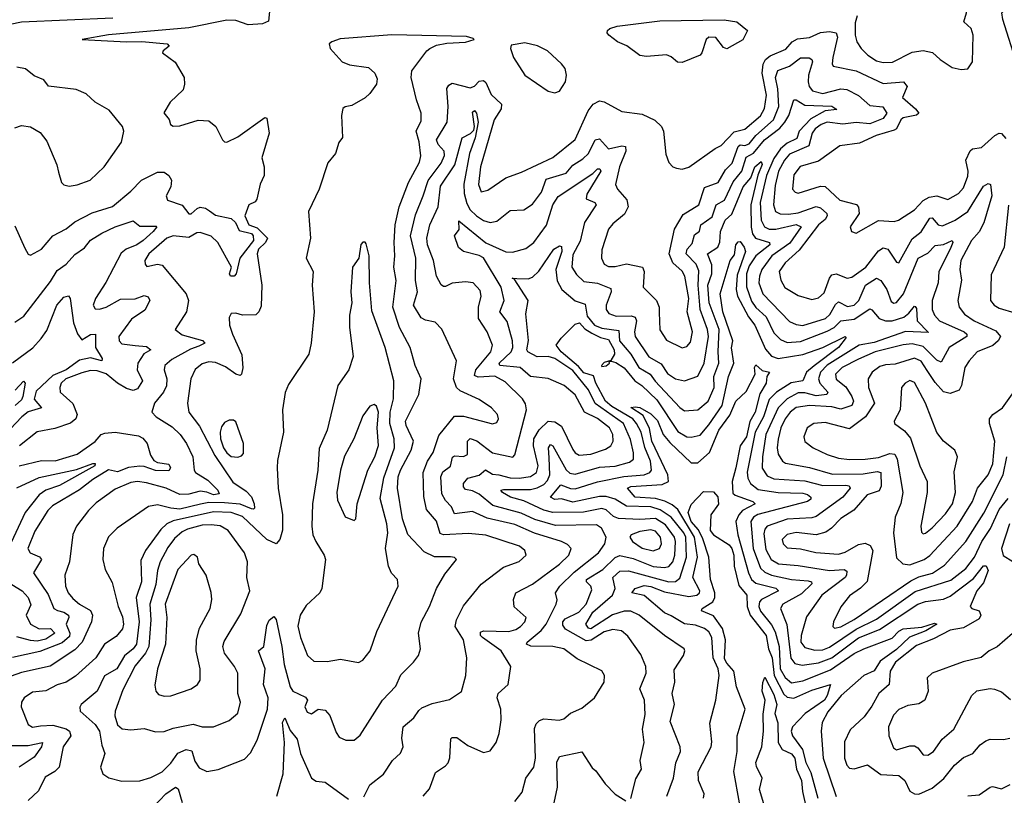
# Model space of a CAD drawing. Extents: x 1843161 to 1959474, y 907081 to 1016326.
# Tile 174 of 256: x 1850327 to 1854738, y 987888 to 991364. Entities that reach past the tile are written whole.
import ezdxf

# ---------------------------------------------------------------- set-up
doc = ezdxf.new("R2010")
doc.units = 0

msp = doc.modelspace()

# ---------------------------------------------------------------- linework, layer by layer
at = {"layer": '0CON20XD'}
for points in [[(1854575, 991143.3), (1854595.6, 991175), (1854598.7, 991295), (1854589.6, 991325), (1854556.7, 991355), (1854568.5, 991395), (1854565.6, 991415), (1854543, 991433), (1854475, 991428.6), (1854436.7, 991445), (1854428.8, 991475), (1854394.4, 991515), (1854395.5, 991525), (1854409.3, 991540.7), (1854470.9, 991579.1), (1854705.8, 991694.2), (1854965, 991884.5)], [(1854795, 991161.2), (1854731.6, 991365), (1854727.3, 991395), (1854775.8, 991445)], [(1850285, 991344.5), (1850335, 991354.2), (1850745, 991372.4)], [(1851448.1, 991415), (1851442.4, 991357.6), (1851415.1, 991344.9), (1851351, 991341), (1851295, 991360), (1851255, 991361.1), (1851085, 991327.3), (1850725, 991295.9), (1850607.5, 991275), (1850805, 991264.3), (1850875, 991266.8), (1850987.5, 991255), (1850996.7, 991245), (1850970, 991225), (1850966.7, 991215), (1851024.2, 991174.2), (1851064.2, 991104.2), (1851065.8, 991075), (1851059.7, 991050.3), (1851001.2, 990995), (1850973.6, 990946.4), (1850996.2, 990916.2), (1851003.3, 990895), (1851015, 990886.2), (1851045, 990888), (1851126.4, 990913.6), (1851175, 990910), (1851205.4, 990885.4), (1851235.5, 990825.5), (1851245, 990816), (1851255, 990815.7), (1851305, 990838.8), (1851425, 990925.5), (1851435, 990922.5), (1851444.5, 990855), (1851412.3, 990745), (1851422.9, 990705), (1851423.1, 990665), (1851405, 990626.2), (1851390.2, 990559.8), (1851381.8, 990548.2), (1851354.3, 990535), (1851336.4, 990485), (1851353.3, 990445), (1851390.5, 990430.5), (1851436.7, 990385), (1851428.2, 990365), (1851396.8, 990335), (1851391.2, 990315), (1851411.4, 990175), (1851409.5, 990079.5), (1851399.2, 990055), (1851385, 990041.9), (1851325, 990040.5), (1851295, 990048.8), (1851275, 990047.5), (1851265, 990030), (1851267.5, 989995), (1851280, 989955), (1851321.9, 989861.9), (1851326.4, 989803.6), (1851320.8, 989775), (1851315, 989770), (1851295, 989775.4), (1851248.7, 989808.6), (1851205, 989828.2), (1851175, 989830.8), (1851145, 989821.5), (1851113.6, 989796.4), (1851094.5, 989755), (1851078.8, 989645), (1851084.6, 989605), (1851132.9, 989542.9), (1851200.8, 989410.8), (1851281.5, 989291.5), (1851341.1, 989251.1), (1851365.1, 989225.1), (1851377.6, 989195), (1851378.8, 989175), (1851375, 989170), (1851365, 989172.1), (1851315, 989192.9), (1851245, 989199.3), (1851175, 989199.9), (1851137.1, 989192.9), (1851045, 989170.7), (1851004.4, 989174.4), (1850945, 989190.2), (1850905, 989182.3), (1850764.1, 989085.9), (1850725, 989047.1), (1850702, 988995), (1850699.6, 988945), (1850710.8, 988900.8), (1850742.2, 988842.2), (1850768.8, 988735), (1850787.9, 988687.9), (1850792.5, 988655), (1850787.8, 988635), (1850759.8, 988600.2), (1850706.9, 988565), (1850668.2, 988505), (1850577.8, 988422.2), (1850535.2, 988394.8), (1850495, 988383.2), (1850445, 988356.8), (1850385, 988350.8), (1850346.9, 988325), (1850335.5, 988305), (1850334.5, 988285), (1850364.5, 988205), (1850385, 988193.2), (1850420.2, 988199.8), (1850475, 988202.6), (1850535, 988185.5), (1850550.3, 988175), (1850557.1, 988155), (1850522.3, 988105), (1850504.6, 988015), (1850485.2, 987994.8), (1850441, 987969), (1850411.2, 987908.8), (1850365.6, 987865)], [(1854078.1, 991381.9), (1854070.3, 991349.7), (1854070.3, 991295), (1854076.7, 991265), (1854096.2, 991235), (1854127.1, 991205), (1854165, 991179.7), (1854195, 991171.8), (1854236.8, 991173.2), (1854325, 991218.9), (1854375, 991226.4), (1854416.4, 991216.4), (1854451.2, 991185), (1854505, 991150), (1854545, 991140), (1854575, 991143.3)], [(1853295, 991171.6), (1853273.6, 991173.6), (1853245, 991197.9), (1853225, 991206.1), (1853135, 991199.2), (1853105, 991204.2), (1853046.4, 991246.4), (1853004.5, 991264.5), (1852966.2, 991295), (1852958.8, 991305), (1852960, 991315), (1852970.8, 991325), (1853003.8, 991335), (1853195, 991358.3), (1853483.1, 991363.1), (1853539.1, 991355), (1853587.1, 991315), (1853566, 991274), (1853495, 991232.6), (1853479.7, 991239.7), (1853445, 991283.8), (1853414.8, 991285.2), (1853402.2, 991275), (1853383.1, 991215), (1853374.8, 991205.2), (1853295, 991171.6)], [(1850785, 987951.2), (1850865, 987953.6), (1850915, 987968.5), (1850965, 987993.9), (1851005, 988031.6), (1851035, 988076.7), (1851073.5, 988093.5), (1851098, 988088), (1851111.7, 988041.7), (1851130.7, 988010.7), (1851165, 987995.4), (1851216, 988004), (1851335, 988050.8), (1851361.5, 988078.5), (1851391.2, 988135), (1851438, 988275), (1851439.7, 988325), (1851419.5, 988385), (1851427.5, 988455), (1851396.7, 988535), (1851420.8, 988555), (1851435, 988648.8), (1851445, 988672.5), (1851465, 988690), (1851476, 988676), (1851501.9, 988555), (1851511.8, 988475), (1851538.9, 988375), (1851551.4, 988355), (1851576.7, 988343.3), (1851607.4, 988327.4), (1851616.4, 988315), (1851604, 988285), (1851615, 988261.1), (1851635, 988254.1), (1851665, 988274.5), (1851695, 988270), (1851716.3, 988246.3), (1851745, 988170), (1851759.1, 988149.1), (1851787.5, 988135), (1851825, 988135.6), (1851851.9, 988158.1), (1851953.1, 988315), (1852012.7, 988377.3), (1852035, 988428.6), (1852091.9, 988485), (1852113.1, 988515), (1852122.5, 988545), (1852113.5, 988615), (1852125, 988663.8), (1852163.4, 988735), (1852194.7, 988815.3), (1852231.1, 988878.9), (1852284, 988945), (1852274.4, 988954.4), (1852257.1, 988957.1), (1852185, 988957.4), (1852138.9, 988978.9), (1852066.3, 989056.3), (1852042.3, 989127.7), (1852019.7, 989265), (1852022.9, 989315), (1852033, 989345), (1852081.3, 989435), (1852091.9, 989475), (1852058.9, 989545), (1852055.4, 989565), (1852115.3, 989684.7), (1852125.4, 989755), (1852098.2, 989815), (1852076.6, 989895), (1852028.1, 989985), (1851998.4, 990075), (1852014.3, 990195), (1852002.6, 990255), (1852007.6, 990305), (1852004.3, 990365), (1852009, 990445), (1852027.5, 990525), (1852068.9, 990635), (1852117.8, 990725), (1852123.7, 990753.7), (1852117.3, 990817.3), (1852104, 990865), (1852125, 990910), (1852125.7, 990945), (1852104.2, 991005), (1852081.1, 991105), (1852084.5, 991135), (1852150.6, 991225), (1852164.3, 991235), (1852195, 991249.1), (1852241.3, 991258.7), (1852325, 991262.5), (1852362.5, 991275), (1852359.3, 991279.3), (1852328.3, 991288.3), (1851994.4, 991295.6), (1851762.5, 991277.5), (1851726, 991265), (1851714, 991255), (1851718, 991235), (1851772, 991175), (1851805, 991161.8), (1851889.2, 991149.2), (1851918.8, 991125), (1851928.3, 991098.3), (1851926.2, 991075), (1851895, 991033.3), (1851875, 991013.3), (1851815, 990980), (1851785, 990974), (1851775, 990966), (1851768.5, 990935), (1851773.4, 990836.6), (1851756.4, 990813.6), (1851741.2, 990765), (1851707, 990723), (1851668.1, 990605), (1851621.4, 990505), (1851630, 990385), (1851610, 990295), (1851641.4, 990235), (1851637.8, 990175), (1851646.7, 990055), (1851633.6, 989915), (1851621.9, 989865), (1851531.1, 989728.9), (1851516.7, 989693.3), (1851503.8, 989615), (1851509.5, 989515), (1851482, 989388), (1851480.5, 989355), (1851484.5, 989265), (1851504.6, 989145), (1851503.8, 989076.2), (1851492.9, 989035), (1851475.5, 989014.5), (1851435, 989034.7), (1851325, 989138.2), (1851275.3, 989155.3), (1851195, 989158.8), (1851015, 989118.6), (1850986, 989105), (1850959.9, 989080.1), (1850890.7, 988985), (1850869.9, 988940.1), (1850872.9, 988845), (1850848.5, 988775), (1850862, 988665), (1850851.1, 988565), (1850836.2, 988545), (1850796.5, 988513.5), (1850762.5, 988455), (1850706.9, 988423.1), (1850675, 988355.4), (1850603.1, 988295), (1850596.5, 988283.5), (1850598.5, 988265), (1850665.4, 988205), (1850684.6, 988175), (1850695, 988113.3), (1850708.1, 988075), (1850688.9, 988015), (1850700, 987985), (1850726.3, 987966.3), (1850785, 987951.2)], [(1852115, 988268.5), (1852129.2, 988280.8), (1852175, 988299.2), (1852252.6, 988317.4), (1852306.9, 988353.1), (1852326.2, 988425), (1852329.6, 988505), (1852314.7, 988585), (1852277.6, 988645), (1852284.1, 988675), (1852315, 988736.7), (1852394.4, 988835), (1852495, 988910), (1852565, 988935.7), (1852596, 988965), (1852590.6, 988985), (1852565.7, 989005), (1852415, 989054.3), (1852338.2, 989061.8), (1852225.2, 989055.2), (1852210.8, 989060.8), (1852195, 989117.5), (1852149.6, 989169.6), (1852136.9, 989226.9), (1852135.3, 989335), (1852154.8, 989385), (1852178.8, 989425), (1852205, 989500.8), (1852275, 989587.3), (1852315, 989587.9), (1852445, 989553.3), (1852465, 989558.8), (1852471.4, 989575), (1852466.9, 989595), (1852440.8, 989625), (1852385, 989661.5), (1852300.7, 989700.7), (1852283.8, 989715), (1852270.4, 989755), (1852283.3, 989835), (1852217.6, 989977.6), (1852189.1, 990009.1), (1852145, 990018), (1852125, 990028.5), (1852090.6, 990085), (1852109.7, 990145), (1852100, 990195), (1852102.4, 990295), (1852078.2, 990395), (1852100.5, 990489.5), (1852135, 990574), (1852156.7, 990643.3), (1852215, 990721.6), (1852230, 990755), (1852228.6, 990775), (1852202.5, 990805), (1852193.9, 990825), (1852241.8, 990905), (1852247, 990975), (1852240.9, 991055), (1852249.2, 991070.8), (1852265, 991079.7), (1852345, 991058.2), (1852365, 991066.5), (1852385, 991088.8), (1852405, 991090.9), (1852415, 991083.1), (1852439.4, 991029.4), (1852486, 990985), (1852484.2, 990965), (1852453.4, 990915), (1852391.6, 990705), (1852381.9, 990625), (1852395, 990592.7), (1852425, 990599.6), (1852504.7, 990655.2), (1852575, 990680.8), (1852715, 990745.9), (1852815, 990827.3), (1852873.3, 990955), (1852896, 990985), (1852925, 991000), (1852945.5, 990995.5), (1853025, 990951.8), (1853115, 990941.1), (1853173, 990913), (1853201.9, 990885), (1853210.5, 990865), (1853221.1, 990761.1), (1853235, 990723.3), (1853253.3, 990705), (1853268.8, 990698.8), (1853295, 990694.4), (1853325, 990702.7), (1853442.9, 990787.1), (1853469.9, 990800.1), (1853528, 990862), (1853575, 990872.9), (1853646.3, 990933.7), (1853663.8, 990966.2), (1853673.3, 991025), (1853652.7, 991125), (1853657.3, 991165), (1853668.6, 991185), (1853688.7, 991201.3), (1853758.6, 991231.4), (1853788.3, 991265), (1853811.2, 991278.8), (1853865, 991284.8), (1853915, 991307.1), (1853955, 991311), (1853985, 991305.7), (1853991.2, 991285), (1853969.5, 991195), (1853966.2, 991166.2), (1853971.4, 991155), (1854075, 991135.2), (1854195, 991078.5), (1854286.1, 991085), (1854302.4, 991065), (1854281.8, 991015), (1854340.6, 990965), (1854354.5, 990945), (1854344.1, 990935.9), (1854285, 990924.1), (1854274.1, 990915), (1854255, 990875.5), (1854245, 990869.2), (1854164.3, 990845), (1854089.6, 990810.4), (1854001.6, 990798.4), (1853905, 990730), (1853823.7, 990706.3), (1853795, 990668), (1853789.5, 990605), (1853800.4, 990590.4), (1853815, 990587.3), (1853915, 990617.5), (1853935, 990616.4), (1854001.1, 990555), (1854075.8, 990535.8), (1854084, 990524), (1854087.9, 990495), (1854048, 990435), (1854053.8, 990415), (1854075, 990408), (1854175, 990463.8), (1854245, 990459.5), (1854264.6, 990465.4), (1854335, 990511.5), (1854375, 990554.1), (1854401.7, 990568.3), (1854435, 990574.3), (1854485, 990557.5), (1854532.5, 990585), (1854555, 990610.8), (1854575, 990662), (1854576.2, 990685), (1854565.2, 990735), (1854584.3, 990775.7), (1854595.2, 990784.8), (1854635, 990791.6), (1854695, 990845.3), (1854715, 990855.4), (1854725, 990853.6), (1854745, 990831.1)], [(1852725, 991036.2), (1852745, 991043.8), (1852772, 991085), (1852776, 991115), (1852770, 991145), (1852755, 991166.7), (1852691.9, 991225), (1852647, 991247), (1852590.5, 991260.5), (1852529.5, 991250.5), (1852525.8, 991235), (1852538.9, 991195), (1852590, 991115), (1852695, 991044), (1852725, 991036.2)], [(1850548.6, 990618.6), (1850585, 990624.5), (1850642.5, 990645), (1850705.7, 990705), (1850784, 990815), (1850794.3, 990865), (1850787.1, 990885), (1850728.7, 990958.7), (1850665.8, 990995), (1850625, 991031.4), (1850580.9, 991050.9), (1850456, 991066), (1850435, 991093.8), (1850392.6, 991112.6), (1850353.6, 991143.6), (1850315, 991150.7)], [(1852525, 990509.5), (1852585, 990511.5), (1852625, 990537.1), (1852665, 990591.1), (1852685, 990649.2), (1852774.5, 990675.5), (1852805, 990712.1), (1852849.7, 990740.3), (1852875, 990764.1), (1852905, 990825.9), (1852925, 990830.4), (1852965, 990784.7), (1853025, 990798), (1853041.2, 990795), (1853043.2, 990775), (1853014, 990704), (1852996.6, 990625), (1853004.6, 990605), (1853046.8, 990556.8), (1853053.5, 990525), (1853037.1, 990492.9), (1852985, 990448.9), (1852965.3, 990424.7), (1852935, 990333.3), (1852933.2, 990295), (1852945, 990268.9), (1852965, 990257.9), (1852995, 990257.5), (1853045, 990269.5), (1853116.9, 990255), (1853123.9, 990235), (1853120.6, 990165), (1853179.6, 990105), (1853192.2, 990075), (1853192, 990052), (1853194.7, 989974.7), (1853225, 989927.9), (1853295, 989893.6), (1853315, 989899.1), (1853331.8, 989918.2), (1853341.6, 989965), (1853317.8, 990055), (1853324.1, 990115), (1853306.6, 990215), (1853295, 990236.9), (1853252.5, 990275), (1853236.2, 990315), (1853260.3, 990425), (1853298.9, 990491.1), (1853370, 990535), (1853395, 990611.6), (1853455.4, 990634.6), (1853488.8, 990691.2), (1853519.5, 990720.5), (1853545.2, 990795), (1853555, 990802.9), (1853575, 990800.4), (1853595, 990807.1), (1853625, 990845.5), (1853704.7, 990915.3), (1853727.4, 990975), (1853723.4, 991053.4), (1853713, 991105), (1853723.1, 991136.9), (1853775, 991156.3), (1853825, 991192.4), (1853863.1, 991193.1), (1853875, 991185.7), (1853878, 991175), (1853860.5, 991115), (1853859, 991085), (1853864.1, 991064.1), (1853879.1, 991045), (1853925, 991033.6), (1854005, 991054.7), (1854031.8, 991051.8), (1854085, 991023.9), (1854135, 990979.1), (1854193.2, 990973.2), (1854211, 990945), (1854195, 990921.6), (1854135, 990897.9), (1854075, 990902.5), (1854015, 990895.5), (1853945, 990904.8), (1853918.2, 990895), (1853891.3, 990875), (1853876.7, 990855), (1853861.7, 990798.3), (1853775, 990760.9), (1853753.3, 990735), (1853726.5, 990685), (1853711.6, 990621.6), (1853703.7, 990535), (1853713.5, 990505), (1853734.5, 990494.5), (1853771.9, 990491.9), (1853815, 990497.8), (1853895, 990526.9), (1853915, 990521.1), (1853943.3, 990495), (1853944.4, 990485), (1853935, 990468.1), (1853905, 990444.8), (1853819, 990331), (1853756.2, 990275), (1853728.8, 990235), (1853736.4, 990196.4), (1853755, 990164.5), (1853815, 990127.7), (1853875, 990110.8), (1853905, 990117.9), (1853930.8, 990139.2), (1853954.4, 990205.6), (1853965, 990220), (1853985, 990225.4), (1854033.3, 990205), (1854055, 990210), (1854117.8, 990255), (1854175, 990328.1), (1854195, 990341.9), (1854215.5, 990335.5), (1854255, 990277.5), (1854265, 990274.2), (1854325, 990381.3), (1854365, 990413.3), (1854405, 990474.1), (1854415, 990475.7), (1854442.2, 990445), (1854460.5, 990439.5), (1854518.2, 990465), (1854574.7, 990505), (1854645, 990617.3), (1854665, 990629.4), (1854675.3, 990625.3), (1854681.3, 990575), (1854645.8, 990454.2), (1854626, 990414), (1854590.4, 990375), (1854543.6, 990285), (1854538.2, 990245), (1854546, 990196), (1854529.2, 990105), (1854536.2, 990075), (1854560, 990045), (1854603.2, 990015), (1854700, 989970), (1854720.4, 989945), (1854710.7, 989925), (1854686.8, 989903.2), (1854616.9, 989875), (1854580.4, 989835), (1854560.4, 989805), (1854545.8, 989725), (1854535, 989704), (1854495, 989688.7), (1854465, 989696.5), (1854427.8, 989737.8), (1854392.1, 989792.1), (1854365, 989833.7), (1854335, 989847.8), (1854249.7, 989820.3), (1854205, 989818), (1854180.4, 989809.6), (1854146.2, 989783.8), (1854128.4, 989755), (1854129, 989715), (1854156.1, 989645), (1854116.4, 989583.6), (1854045, 989530.6), (1853935, 989559.5), (1853884, 989555), (1853854.5, 989535), (1853840.5, 989495), (1853845, 989474.3), (1853881.4, 989445), (1853944.8, 989414.8), (1853995, 989399), (1854045, 989392.6), (1854115, 989394), (1854175, 989402.4), (1854225, 989420.5), (1854247.5, 989417.5), (1854257.3, 989395), (1854282.7, 989245), (1854275, 989196), (1854249.2, 989135), (1854241.1, 989065), (1854255, 988952.9), (1854282.9, 988925), (1854315, 988920.5), (1854378.2, 988945), (1854405, 988962.7), (1854527.2, 989095), (1854595.2, 989205), (1854618.4, 989265), (1854665.6, 989325), (1854686.1, 989373.9), (1854695.8, 989475), (1854671.5, 989555), (1854671, 989575), (1854687.2, 989595), (1854729.7, 989625), (1854782.5, 989697.5)], [(1852545, 987860.6), (1852577.7, 987902.3), (1852594.7, 987965), (1852630.5, 988015), (1852637.9, 988055), (1852633, 988187), (1852641.2, 988208.8), (1852656.2, 988223.8), (1852675, 988231.1), (1852744.5, 988225.5), (1852765, 988231.5), (1852795, 988257.1), (1852845, 988278.1), (1852901.4, 988325), (1852945.8, 988395), (1852947.5, 988425), (1852935.6, 988445.6), (1852825, 988500), (1852764.5, 988545), (1852715, 988554.6), (1852617, 988557), (1852598.1, 988565), (1852600.4, 988575), (1852663.5, 988626.5), (1852685.3, 988654.7), (1852731.1, 988745), (1852734.5, 988764.5), (1852727.7, 988795), (1852747.1, 988825), (1852811.4, 988888.6), (1852919.7, 988975), (1852948.4, 989015), (1852954.7, 989045), (1852934, 989085), (1852911, 989101), (1852727.2, 989097.2), (1852635, 989124.6), (1852573.3, 989153.3), (1852446.3, 989186.3), (1852385, 989238), (1852355, 989252.7), (1852325, 989258.2), (1852315, 989270), (1852314.7, 989285), (1852335, 989309.6), (1852385, 989323.3), (1852413.4, 989346.6), (1852445, 989327.2), (1852473.9, 989323.9), (1852525, 989310.9), (1852565, 989309.4), (1852615, 989316.5), (1852642.9, 989335), (1852649.4, 989365), (1852629.2, 989455), (1852631.1, 989485), (1852653.9, 989526.1), (1852695, 989565.3), (1852725, 989562.5), (1852755, 989543.1), (1852805, 989437.3), (1852815, 989423.2), (1852833, 989413), (1852885, 989417.4), (1852950.9, 989439.1), (1852975.6, 989454.4), (1852986.4, 989475), (1852984.4, 989505), (1852969.7, 989535), (1852915, 989576.7), (1852856.8, 989605), (1852815, 989683.3), (1852766.8, 989725), (1852695, 989756.1), (1852615, 989765.2), (1852568.9, 989805), (1852478.2, 989815), (1852475.3, 989825), (1852529.5, 989875), (1852535.9, 989895), (1852534.8, 989924.8), (1852511, 990011), (1852477.5, 990055), (1852497.5, 990105), (1852484.5, 990165), (1852405, 990296.5), (1852385, 990307.2), (1852315.7, 990325), (1852293.4, 990343.4), (1852275.7, 990395), (1852295.6, 990424.4), (1852295, 990463.3), (1852415, 990364.3), (1852505, 990323.7), (1852535, 990322.5), (1852595, 990338.7), (1852629.7, 990365), (1852687.4, 990442.6), (1852715.2, 990534.8), (1852739, 990571), (1852894.6, 990675.4), (1852915, 990695.9), (1852926, 990696), (1852930.3, 990685), (1852868.5, 990581.5), (1852865, 990560.8), (1852903.1, 990545), (1852910, 990535), (1852857.8, 990455), (1852838, 990372), (1852805, 990310.8), (1852801.2, 990255), (1852821.6, 990221.6), (1852855, 990190.7), (1852915, 990182.9), (1852975, 990159.1), (1852977.1, 990145), (1852954, 990085), (1852954.8, 990064.8), (1852966.6, 990046.6), (1852998.8, 990035), (1853067, 990037), (1853085, 990030.9), (1853091, 990015), (1853081.6, 989965), (1853084.3, 989945), (1853145, 989853.7), (1853201.2, 989821.2), (1853229, 989779), (1853265, 989754.1), (1853305, 989745.9), (1853365, 989766.4), (1853393, 989825), (1853412.4, 989945), (1853408.9, 989975), (1853375.9, 990065), (1853373.8, 990085), (1853365.8, 990175), (1853369.1, 990239.1), (1853357.8, 990267.8), (1853312.2, 990315), (1853316.5, 990335), (1853339.1, 990360.9), (1853350.5, 990399.5), (1853373, 990417), (1853378.2, 990445), (1853428.8, 990481.2), (1853447.2, 990535), (1853484.1, 990555.9), (1853523.4, 990636.6), (1853562.8, 990685), (1853581.8, 990748.2), (1853615, 990766.5), (1853663.7, 990825), (1853731.6, 990878.4), (1853754.3, 990905), (1853772.1, 990935), (1853794.7, 991005.3), (1853805, 991005.5), (1853845, 990980.5), (1853965.7, 990975.7), (1853988.2, 990961.8), (1853935, 990956), (1853870.7, 990919.3), (1853819.3, 990865), (1853808.3, 990831.7), (1853765, 990810.2), (1853734.8, 990785.2), (1853705, 990741.9), (1853672.7, 990665), (1853644.9, 990544.9), (1853648, 990465), (1853664.3, 990435), (1853685, 990424.9), (1853715, 990425.7), (1853805, 990445.9), (1853827.6, 990435), (1853776.8, 990363.2), (1853696.1, 990305), (1853652.4, 990245), (1853641.2, 990215), (1853639, 990185), (1853656.5, 990135), (1853775, 990012.2), (1853805, 989997.7), (1853835, 989993.5), (1853936.8, 990025), (1853956.9, 990043.1), (1853982, 990088), (1853995, 990099.1), (1854035, 990078.4), (1854065, 990084.8), (1854086.1, 990105), (1854116.8, 990175), (1854165, 990205.9), (1854185.2, 990195.2), (1854211.6, 990155), (1854230.5, 990100.5), (1854243.6, 990093.6), (1854255, 990097.3), (1854286.7, 990135), (1854352.4, 990295), (1854395, 990318.1), (1854428.5, 990351.5), (1854465, 990357), (1854505, 990373.8), (1854507.7, 990365), (1854495.9, 990335), (1854444.8, 990235), (1854441.4, 990185), (1854414.8, 990105), (1854414, 990065), (1854425, 990039.3), (1854448.2, 990015), (1854557.9, 989965), (1854569.6, 989955), (1854570.4, 989945), (1854491.2, 989895), (1854455, 989829.3), (1854435, 989838.1), (1854375, 989899.4), (1854325, 989910.9), (1854285, 989907), (1854159.5, 989875), (1854085, 989842.3), (1854012.2, 989805), (1853982.4, 989775), (1853985, 989753.2), (1854028, 989718), (1854055.3, 989675.3), (1854062.6, 989655), (1854055.3, 989635), (1854005, 989618.5), (1853965, 989628.6), (1853865, 989634.8), (1853805, 989625.6), (1853779.1, 989605), (1853756.7, 989575), (1853737.3, 989535), (1853725, 989483.8), (1853720.8, 989445), (1853725, 989417.5), (1853743.8, 989385), (1853757.1, 989377.1), (1853865, 989357.7), (1853967.7, 989327.7), (1854105, 989328.3), (1854168.6, 989338.6), (1854184.2, 989334.2), (1854185.7, 989274.3), (1854177.9, 989252.1), (1854123.8, 989235), (1854063.9, 989166.1), (1854005, 989128), (1853963.4, 989085), (1853937.9, 989067.9), (1853895, 989055.6), (1853805, 989065.6), (1853765, 989057.4), (1853743.5, 989035), (1853746.8, 989015), (1853765, 988997.8), (1853825, 988992.5), (1853893.1, 988976.9), (1853995, 988969.5), (1854025, 988977.4), (1854085, 989011.5), (1854115, 989017.5), (1854137.6, 989007.6), (1854149.6, 988985), (1854123.5, 988846.5), (1854093.9, 988816.1), (1854045, 988782.7), (1854005, 988733.5), (1853972.3, 988665), (1853970, 988645), (1853977.4, 988637.4), (1854005, 988643), (1854065, 988675.9), (1854319.9, 988850.1), (1854355, 988867), (1854415.6, 988884.4), (1854469.9, 988920.1), (1854566.2, 989025), (1854646.9, 989153.1), (1854733, 989325), (1854749.6, 989405)], [(1852135, 987884.2), (1852163, 987917), (1852189.7, 987990.3), (1852235, 988020), (1852246.1, 988033.9), (1852253.7, 988056.3), (1852258.9, 988141.1), (1852265, 988146.9), (1852285, 988147.8), (1852335, 988111.5), (1852405, 988080.8), (1852435, 988088), (1852461.4, 988125), (1852475.6, 988165), (1852483.4, 988226.6), (1852482.9, 988275), (1852466.7, 988325), (1852470.4, 988345), (1852515.9, 988385), (1852526.7, 988465), (1852484.6, 988535), (1852400, 988595), (1852391.6, 988605), (1852391.3, 988618.7), (1852404.7, 988625.3), (1852517.8, 988622.2), (1852549.3, 988630.7), (1852570.9, 988645), (1852589.5, 988665), (1852596.5, 988685), (1852543, 988733), (1852539.6, 988765), (1852549.1, 988795), (1852624.5, 988835), (1852745, 988924.2), (1852787.3, 988965), (1852798.2, 988995), (1852781.8, 989011.8), (1852754.3, 989025), (1852632.8, 989062.8), (1852545, 989101.7), (1852420.7, 989130.7), (1852355, 989160), (1852275, 989149.7), (1852261.4, 989181.4), (1852235, 989208.9), (1852218.6, 989238.6), (1852214.3, 989315.7), (1852222.1, 989337.9), (1852257, 989363), (1852266.4, 989403.6), (1852275, 989410), (1852315, 989405.8), (1852333.1, 989415), (1852332.8, 989475), (1852345, 989486.5), (1852375, 989476.2), (1852445, 989423), (1852536.6, 989403.4), (1852545.4, 989414.6), (1852598.2, 989615), (1852593.2, 989643.2), (1852580, 989665), (1852501.7, 989741.7), (1852455, 989766), (1852381.6, 989761.6), (1852365, 989770), (1852370.2, 989795), (1852438.1, 989875), (1852445.3, 989905), (1852421.2, 989965), (1852382.4, 990025), (1852382.2, 990075), (1852393.8, 990125), (1852390.5, 990150.5), (1852358, 990185), (1852325, 990189.1), (1852265, 990183.1), (1852235, 990168.9), (1852225, 990167.8), (1852215, 990175.6), (1852195, 990214.3), (1852181.3, 990285), (1852154.1, 990355), (1852151.6, 990385), (1852163.9, 990445), (1852201.6, 990525), (1852212, 990618), (1852276.2, 990713.8), (1852308.7, 990835), (1852346.4, 990853.6), (1852361.3, 990868.7), (1852364.1, 990885.9), (1852355, 990949.4), (1852365, 990956.6), (1852373.2, 990945), (1852381.4, 990905), (1852368, 990835), (1852341.7, 990765), (1852316.9, 990626.9), (1852317.7, 990585), (1852329.7, 990539.7), (1852345, 990512.3), (1852373.2, 990485), (1852405, 990464.8), (1852435, 990455.8), (1852465, 990460.4), (1852525, 990509.5)], [(1850305, 990879.4), (1850335, 990890), (1850375, 990884.3), (1850418.9, 990858.9), (1850448.9, 990818.9), (1850493.2, 990713.2), (1850500.6, 990680.6), (1850514, 990635), (1850524.5, 990624.5), (1850548.6, 990618.6)], [(1852554.2, 990204.2), (1852605, 990203.1), (1852625, 990210), (1852652.9, 990237.1), (1852719.3, 990335), (1852745, 990351.1), (1852755, 990348), (1852755.7, 990325), (1852728.7, 990245), (1852734.2, 990194.2), (1852755.8, 990155), (1852815, 990104), (1852859.9, 990089.9), (1852868.8, 990035), (1852902.8, 989995), (1852935, 989980.9), (1853010.9, 989970.9), (1853013.9, 989925), (1853064.5, 989865), (1853100.7, 989805), (1853152, 989775), (1853173.8, 989743.8), (1853285, 989625.9), (1853305, 989611.8), (1853365, 989615.3), (1853410.9, 989655), (1853438.9, 989715), (1853437.1, 989765), (1853459.5, 989825), (1853456.1, 989876.1), (1853460.7, 989975), (1853416.4, 990095), (1853409.3, 990175), (1853427.5, 990225), (1853427.4, 990265), (1853408.7, 990315), (1853454.9, 990345.1), (1853462.9, 990367.1), (1853466.2, 990415), (1853487.5, 990465), (1853516.8, 990493.2), (1853567.4, 990615), (1853602.1, 990655), (1853620.4, 990705), (1853648.8, 990728.8), (1853653.1, 990715), (1853633.4, 990666.6), (1853602.7, 990535), (1853604.2, 990434.2), (1853609.9, 990405), (1853623.5, 990385), (1853685.5, 990365.5), (1853687, 990355), (1853624.6, 990305), (1853595, 990261.6), (1853582.7, 990225), (1853582.8, 990167.2), (1853605, 990102.1), (1853625, 990074.8), (1853671.7, 990031.7), (1853705, 989960), (1853735, 989930.5), (1853765, 989917.8), (1853825, 989922.3), (1853945, 989968.1), (1853976.1, 989985), (1854005.5, 990014.5), (1854065, 990021.4), (1854135, 990067.5), (1854145, 990063.8), (1854176.9, 990025), (1854205, 990015.2), (1854235, 990013.9), (1854288.4, 990031.6), (1854310.8, 990049.2), (1854335, 990080.8), (1854338.7, 990078.7), (1854345, 990070), (1854347.4, 990015), (1854397.8, 989962.2), (1854295, 989966.1), (1854155, 989916.7), (1854087.7, 989905), (1853944.2, 989815.8), (1853914.8, 989785), (1853905.5, 989755), (1853912, 989735), (1853946.7, 989695), (1853942.7, 989685), (1853895, 989678.6), (1853845, 989691.4), (1853815, 989691.5), (1853764.5, 989665.5), (1853725.3, 989624.7), (1853669.2, 989505), (1853654.6, 989405), (1853653.7, 989353.7), (1853675, 989320.5), (1853705, 989306.9), (1853845, 989297.6), (1853925, 989277), (1854028.2, 989278.2), (1854042.9, 989275), (1854047.3, 989265), (1854015, 989224.1), (1853895, 989138.4), (1853875, 989132.3), (1853765, 989126.4), (1853675.3, 989095), (1853665, 989081.5), (1853660.4, 989059.6), (1853669.6, 988989.6), (1853694, 988945), (1853726.9, 988925), (1853815, 988918), (1853955, 988896.1), (1854020, 988900), (1854032.5, 988892.5), (1854031.4, 988875), (1854024.3, 988865), (1853920.6, 988785), (1853851.2, 988688.8), (1853827.5, 988605), (1853827, 988575), (1853845, 988550.2), (1853889.2, 988539.2), (1853925, 988540.3), (1853955, 988551.6), (1854075, 988632.3), (1854165, 988677), (1854338.5, 988801.5), (1854497.6, 988852.4), (1854565.7, 988905), (1854605, 988955.8), (1854636.8, 989025), (1854676, 989084), (1854715, 989169.2), (1854755, 989218.5)], [(1850305, 990440.5), (1850350.2, 990340.2), (1850365, 990313.8), (1850375, 990308.8), (1850424.3, 990335), (1850475, 990395.6), (1850535, 990426.7), (1850575, 990457.5), (1850652.2, 990497.8), (1850743.3, 990526.7), (1850825.5, 990595), (1850873.5, 990645), (1850945, 990680.6), (1850975, 990680.8), (1850995, 990666), (1851007.1, 990645), (1851004.4, 990615), (1850983.8, 990575), (1850989.2, 990555), (1851055, 990532.2), (1851085, 990493.8), (1851095, 990493.3), (1851121.6, 990518.4), (1851135, 990523.1), (1851159.4, 990519.4), (1851177.7, 990507.7), (1851205, 990487.3), (1851275, 990472.4), (1851293.9, 990455), (1851310, 990420), (1851365, 990405.9), (1851373.6, 990395), (1851374.3, 990375), (1851313.8, 990295), (1851297.1, 990225), (1851288.2, 990215), (1851271, 990215), (1851267.3, 990225), (1851275.4, 990255), (1851215.5, 990365.5), (1851185, 990394), (1851135, 990410), (1851120.8, 990409.2), (1851085, 990387.8), (1851015, 990394.8), (1850986.8, 990385), (1850906.5, 990315), (1850887.5, 990285), (1850888.9, 990268.9), (1850897.3, 990257.3), (1850945, 990268.2), (1850965, 990263.3), (1851072.3, 990135), (1851083.3, 990105), (1851073.9, 990055), (1851024.2, 989975), (1851055, 989951.8), (1851146.6, 989926.6), (1851157.1, 989915), (1851129.5, 989900.5), (1851092.5, 989887.5), (1851008.3, 989841.7), (1850977.3, 989815), (1850974.1, 989795), (1850986, 989755), (1850985, 989722.9), (1850971.9, 989695), (1850930.8, 989645), (1850918.9, 989605), (1850938.9, 989585), (1851009.8, 989539.8), (1851046.5, 989505), (1851073.8, 989465), (1851102.3, 989405), (1851108.9, 989345), (1851115.5, 989335), (1851170.5, 989300.5), (1851215.4, 989255), (1851221.3, 989238.7), (1851195, 989234.9), (1851165, 989247.3), (1851135, 989251.2), (1851085, 989237.5), (1851045, 989235.9), (1850983.1, 989265), (1850895, 989288), (1850855, 989294.3), (1850825, 989290.5), (1850755, 989260.4), (1850670.5, 989199.5), (1850635, 989164.6), (1850581.8, 989095), (1850565, 989057.5), (1850551.1, 988935), (1850530, 988875), (1850533.2, 988825), (1850544.6, 988795), (1850565, 988769.6), (1850594.5, 988745), (1850645, 988716.5), (1850653.9, 988695), (1850648.9, 988665), (1850607.3, 988575), (1850575, 988540.4), (1850463.3, 988466.7), (1850335, 988439), (1850211.1, 988395)], [(1854756.7, 990533.3), (1854737.1, 990345), (1854678.8, 990221.2), (1854676.4, 990105), (1854692.2, 990085), (1854715, 990070.7), (1854785, 990050.8)], [(1850305, 990007.8), (1850345.6, 990035), (1850465, 990190.9), (1850495, 990239.5), (1850535, 990268.4), (1850575, 990311.8), (1850618, 990342), (1850645, 990375.4), (1850695, 990408), (1850755, 990436.2), (1850835, 990463.1), (1850865, 990438.6), (1850938.1, 990438.1), (1850941.2, 990435), (1850925.3, 990415), (1850880, 990375), (1850851.7, 990355), (1850804.3, 990335.7), (1850782.3, 990317.7), (1850713.8, 990186.2), (1850667.1, 990115), (1850656.2, 990085), (1850665, 990067.8), (1850685, 990067.3), (1850715, 990076.1), (1850778.3, 990111.7), (1850845, 990112.5), (1850885, 990127.8), (1850902.2, 990122.2), (1850909.5, 990105), (1850887.7, 990062.3), (1850827.5, 990022.5), (1850771.5, 989945), (1850772.9, 989925), (1850785, 989911.2), (1850843.9, 989903.9), (1850895, 989899.2), (1850914.4, 989885), (1850883, 989867), (1850856.5, 989825), (1850853.4, 989795), (1850877.3, 989745), (1850855, 989709.2), (1850835, 989702.7), (1850805, 989711.9), (1850765, 989734.8), (1850715, 989777.4), (1850675, 989790.3), (1850645, 989791.2), (1850605, 989781.9), (1850534.7, 989755), (1850513.6, 989735), (1850506.7, 989715), (1850508.5, 989695), (1850565, 989644.5), (1850585.3, 989595), (1850578.7, 989575), (1850555, 989555.9), (1850485, 989532.4), (1850405, 989517.3), (1850326.2, 989455)], [(1851845, 988483.1), (1851865, 988494), (1851897.1, 988535), (1851927.6, 988622.4), (1852023.3, 988825), (1852019.2, 988855), (1851993.2, 988883.2), (1851979.6, 988915), (1851966.6, 988995), (1851976, 989065), (1851972.4, 989105), (1851941.8, 989218.2), (1851959.1, 989310.9), (1852005.9, 989445), (1852004.8, 989485), (1851984.9, 989555), (1851987, 989605), (1852001.4, 989665), (1852003.8, 989745), (1851963.8, 989895), (1851905, 990060), (1851893.8, 990185), (1851893.1, 990305), (1851880, 990360), (1851875, 990366.7), (1851865, 990366.7), (1851855, 990356.7), (1851846.7, 990295), (1851818.8, 990255), (1851810.7, 990145), (1851815.5, 990095), (1851805, 990040), (1851804.4, 989985), (1851821.1, 989855), (1851801.2, 989795), (1851751.8, 989725), (1851704.6, 989525), (1851668.1, 989441.9), (1851662.1, 989345), (1851639.3, 989195), (1851635.4, 989095), (1851640.9, 989055), (1851653.6, 989025), (1851691.1, 988965), (1851697.1, 988945), (1851681.2, 988815), (1851671.2, 988795), (1851611, 988739), (1851583.1, 988695), (1851573.2, 988646.8), (1851585.3, 988595), (1851616.9, 988515), (1851645, 988489.2), (1851705, 988488.2), (1851765, 988498.2), (1851845, 988483.1)], [(1853225.7, 987884.3), (1853256.2, 987965), (1853266.2, 988033.8), (1853287.2, 988085), (1853285.3, 988105), (1853241.1, 988218.9), (1853260.4, 988295), (1853250, 988345), (1853262, 988395), (1853258.8, 988451.2), (1853301.5, 988515), (1853307.3, 988535), (1853303.5, 988545), (1853215, 988603.9), (1853102.2, 988695), (1853065, 988714), (1853035, 988713.8), (1852983.3, 988696.7), (1852885, 988634.5), (1852875, 988636.9), (1852862.8, 988655), (1852895, 988708.5), (1852982.6, 988785), (1852994, 988815), (1852984.8, 988865), (1853015, 988893), (1853055, 988893.5), (1853235, 988845.4), (1853265, 988846.2), (1853285, 988860.7), (1853313.6, 988955), (1853311.3, 989045), (1853302, 989065), (1853244.9, 989134.9), (1853196.8, 989166.8), (1853155, 989180.7), (1853045, 989183.8), (1852994.7, 989215), (1852955, 989227.6), (1852925, 989226.9), (1852805, 989202.6), (1852755, 989216.9), (1852725, 989213.4), (1852705.4, 989225), (1852751, 989279), (1852795, 989262.9), (1852815, 989262.2), (1852915, 989293.2), (1853033.7, 989316.3), (1853125, 989324.9), (1853149.6, 989335), (1853158.1, 989345), (1853153.1, 989385), (1853127.4, 989447.4), (1853111, 989515), (1853090.8, 989555), (1853073.6, 989575), (1852980.2, 989630.2), (1852950.8, 989655), (1852907.6, 989735), (1852898.2, 989768.2), (1852855, 989781.6), (1852829.8, 989809.8), (1852753.2, 989875), (1852730, 989905), (1852753, 989937), (1852815, 989998.8), (1852835, 990005.8), (1852858.4, 989978.4), (1852889.5, 989959.5), (1852929.6, 989939.6), (1852965, 989931.2), (1852989.7, 989885), (1852991.3, 989865), (1852975, 989836.5), (1852945, 989827.7), (1852933, 989815), (1852935, 989810.4), (1852955, 989812.8), (1852968.9, 989825), (1852968.3, 989831.7), (1852976.5, 989833.5), (1852997.8, 989827.8), (1853035, 989804.1), (1853082.4, 989745), (1853113.6, 989725), (1853181, 989661), (1853275, 989519), (1853315, 989494.3), (1853335, 989492.5), (1853375, 989501.5), (1853415, 989548.8), (1853473.8, 989635), (1853502.6, 989765), (1853526.6, 989825), (1853515.9, 989894.1), (1853521.3, 989925), (1853477.5, 990055), (1853464.8, 990135), (1853510.4, 990285), (1853530, 990310), (1853534.9, 990355.1), (1853545, 990368.8), (1853555, 990369.6), (1853572.9, 990345), (1853577.9, 990325), (1853541.6, 990218.4), (1853536.6, 990155), (1853542.8, 990125), (1853592, 990032), (1853620.2, 989995), (1853668.1, 989888.1), (1853695.5, 989855.5), (1853725, 989845.5), (1853835, 989864.1), (1853924.5, 989895.5), (1854025, 989943.8), (1854029.1, 989939.1), (1853995.6, 989895), (1853886.5, 989813.5), (1853852.2, 989785), (1853835.4, 989745), (1853783.2, 989736.8), (1853717.9, 989695), (1853685, 989662.1), (1853658.7, 989585), (1853621.5, 989515), (1853586.6, 989336.6), (1853589.5, 989309.5), (1853600.4, 989285), (1853635, 989258.8), (1853725, 989245.7), (1853835, 989242.3), (1853856.6, 989236.6), (1853871.8, 989225), (1853871.5, 989215), (1853855.7, 989205), (1853633.7, 989146.3), (1853614.3, 989135), (1853602.8, 989115), (1853612.6, 988995), (1853645, 988905.8), (1853665, 988887.8), (1853694.3, 988874.3), (1853785, 988855.4), (1853859.4, 988849.4), (1853873.5, 988845), (1853875.3, 988835.3), (1853829, 988791), (1853745.4, 988745), (1853734.7, 988725), (1853764.3, 988654.3), (1853782.1, 988502.1), (1853799.4, 988479.4), (1853831.9, 988471.9), (1853905, 988482.2), (1853965, 988503.9), (1854085, 988593.9), (1854179.3, 988630.7), (1854350, 988745), (1854385, 988756.4), (1854465, 988767.5), (1854495, 988780), (1854600.1, 988859.9), (1854645, 988916.5), (1854656.6, 988916.6), (1854665.6, 988895), (1854645, 988840.4), (1854615, 988804.7), (1854584.3, 988735), (1854592.9, 988725), (1854625.8, 988715), (1854632, 988695), (1854625, 988679.1), (1854555, 988639.4), (1854495, 988627.8), (1854420.6, 988589.4), (1854345, 988559.4), (1854250.8, 988485), (1854226.9, 988445), (1854222.1, 988385), (1854175.2, 988344.8), (1854145, 988288.2), (1854109.4, 988240.6), (1854047.8, 988182.3), (1854022.4, 988127.6), (1854022.1, 988055), (1854033.1, 988023.1), (1854045, 988009.5), (1854065, 988006.9), (1854125, 988024.6), (1854185, 987982.2), (1854265, 987977.1), (1854292.2, 987955), (1854315, 987906.7), (1854335, 987894.5), (1854355, 987893.6), (1854415, 987920), (1854466.4, 987963.6), (1854515, 988023.8), (1854555, 988057.5), (1854596.2, 988075), (1854630, 988115), (1854655, 988132.5), (1854675, 988139.5), (1854735, 988138.9), (1854762.5, 988145)], [(1853065, 987874), (1853087.7, 987962.3), (1853112.9, 988005), (1853106.8, 988045), (1853124.5, 988124.5), (1853116.9, 988185), (1853129.3, 988250.7), (1853126.2, 988315), (1853105.4, 988365), (1853134, 988435), (1853132, 988465), (1853109.6, 988519.6), (1853051.2, 988601.2), (1853022.5, 988625), (1852985, 988631.6), (1852945, 988620.8), (1852886.9, 988583.1), (1852865, 988580.6), (1852772.4, 988632.4), (1852760.4, 988650.4), (1852760.4, 988665), (1852770.2, 988679.8), (1852831.6, 988708.4), (1852864.9, 988745.1), (1852889.5, 988809.5), (1852885.3, 988825), (1852866.1, 988845), (1852866.7, 988855), (1852939.5, 988900.5), (1852995, 988954.4), (1853015, 988962.8), (1853075, 988950), (1853165, 988914), (1853215, 988909.1), (1853235, 988913.4), (1853253.3, 988935), (1853262.2, 988965), (1853265.6, 989025), (1853260, 989045), (1853220.1, 989100.1), (1853175, 989129.1), (1853105, 989124.1), (1853008.9, 989128.9), (1852987.7, 989137.7), (1852955, 989167.1), (1852935, 989172.9), (1852852.7, 989157.3), (1852715, 989155.7), (1852675, 989165.5), (1852585, 989207.9), (1852525.5, 989225), (1852490, 989245), (1852483.1, 989255), (1852495, 989258.9), (1852615, 989259), (1852645, 989265.5), (1852675, 989280.7), (1852691.6, 989298.4), (1852701.8, 989325), (1852699.7, 989400.3), (1852696.4, 989445), (1852705, 989459.6), (1852715, 989454), (1852775, 989346.3), (1852792.1, 989332.1), (1852815, 989327.5), (1852925, 989358.4), (1852995, 989363.9), (1853059.2, 989380.8), (1853076.3, 989395), (1853076.5, 989423.5), (1853063.4, 989483.4), (1853032.3, 989555), (1852904.4, 989644.4), (1852874.8, 989705), (1852805, 989792), (1852725, 989846), (1852695, 989855.1), (1852645, 989853.4), (1852603.9, 989875), (1852599.3, 989885), (1852606.2, 989926.2), (1852594.1, 990045.9), (1852605.7, 990105), (1852542.3, 990202.3), (1852533.6, 990205), (1852554.2, 990204.2)], [(1850295, 989826.5), (1850386.1, 989893.9), (1850423.8, 989935), (1850448.8, 989971.2), (1850493.3, 990085), (1850525, 990121.1), (1850545.8, 990125.8), (1850553.3, 990115), (1850567.8, 990005), (1850585.6, 989955.6), (1850605, 989928.9), (1850645, 989953.2), (1850667.1, 989955), (1850667.4, 989895), (1850696.8, 989845), (1850695.6, 989835), (1850645, 989848.8), (1850595, 989837.6), (1850535.2, 989794.8), (1850475, 989769.7), (1850401.4, 989698.6), (1850392.8, 989662.8), (1850424.5, 989625), (1850365, 989607.4), (1850336.5, 989585), (1850285, 989529.3)], [(1853391.1, 987875), (1853393.5, 987895), (1853368, 987955), (1853367, 987993), (1853424, 988105), (1853427.3, 988127.3), (1853418.3, 988211.7), (1853446.1, 988315), (1853461.3, 988425), (1853456.3, 988455), (1853433.3, 988505), (1853427.8, 988595), (1853415, 988620.3), (1853395, 988636.5), (1853355, 988650.2), (1853305, 988656.6), (1853245, 988691.9), (1853216.3, 988706.3), (1853125, 988783.1), (1853070, 988795), (1853084.5, 988815), (1853125, 988828.1), (1853155, 988824.3), (1853215, 988799.6), (1853325, 988779.8), (1853361.1, 988785), (1853372.8, 988795), (1853374.3, 988805), (1853343.3, 988865), (1853363, 988955), (1853350.7, 989045), (1853275, 989168.4), (1853250.4, 989190.4), (1853216.9, 989206.9), (1853175, 989217.9), (1853084.5, 989224.5), (1853050.6, 989265), (1853065, 989272.5), (1853205, 989281.3), (1853233, 989295), (1853230.9, 989325), (1853158.4, 989475), (1853148.1, 989531.9), (1853120.7, 989590.7), (1853064.3, 989625.7), (1853085, 989629.7), (1853105.6, 989625.6), (1853155, 989597.5), (1853185, 989568.1), (1853209, 989505), (1853239.2, 989469.2), (1853335, 989378.2), (1853365, 989377.9), (1853417, 989425), (1853459.3, 989525), (1853508.6, 989591.4), (1853535, 989654), (1853581.7, 989698.3), (1853621.9, 989775), (1853618.2, 989805), (1853625, 989817.3), (1853652.6, 989792.6), (1853686.7, 989785), (1853673.8, 989765), (1853670.9, 989735), (1853642.7, 989687.3), (1853622, 989605), (1853597.3, 989562.7), (1853583.7, 989495), (1853554, 989455), (1853535.1, 989355.1), (1853518.2, 989295), (1853522.2, 989242.2), (1853532.8, 989232.8), (1853611.5, 989205), (1853621.9, 989195), (1853565.3, 989164.7), (1853548, 989145), (1853535.9, 989115), (1853544.8, 989055.2), (1853591.9, 988885), (1853605.6, 988855.6), (1853625, 988838.7), (1853715, 988816.4), (1853726.4, 988805), (1853650.7, 988765), (1853641.7, 988755), (1853638.2, 988735), (1853645, 988713.2), (1853695, 988651.9), (1853711, 988621), (1853730, 988555), (1853733.5, 988455), (1853756, 988416), (1853785, 988392), (1853835, 988400.7), (1853959.1, 988450.9), (1854065, 988524.1), (1854108.1, 988545), (1854235, 988592.6), (1854265, 988623.5), (1854285, 988634.8), (1854368.1, 988641.9), (1854425, 988659.5), (1854435.9, 988655.9), (1854386.4, 988625), (1854313.3, 988596.7), (1854255, 988541.1), (1854181.2, 988488.8), (1854154.3, 988445.7), (1854108.7, 988425), (1854007.8, 988335), (1853947.7, 988262.3), (1853922.2, 988215), (1853918, 988175), (1853926.1, 988055), (1853985, 987882.9)], [(1850306.6, 989703.4), (1850345, 989743.8), (1850352, 989735), (1850342, 989675), (1850335, 989660), (1850307.5, 989635)], [(1854375, 989060), (1854385, 989063.3), (1854415, 989086.2), (1854475, 989149.1), (1854506.5, 989195), (1854518.6, 989245), (1854512.7, 989337.3), (1854527.5, 989405), (1854516, 989435), (1854465, 989475.8), (1854435, 989514), (1854385, 989645.6), (1854335, 989737.5), (1854315, 989747.7), (1854293.6, 989735), (1854277.5, 989715), (1854271.5, 989615), (1854244.2, 989565), (1854246, 989555), (1854291.3, 989521.3), (1854318, 989488), (1854359.5, 989365), (1854391.8, 989295), (1854391.6, 989245), (1854364, 989094), (1854366.8, 989066.8), (1854375, 989060)], [(1851825, 989120), (1851833.3, 989126.7), (1851839.7, 989195), (1851886.3, 989345), (1851917.9, 989405), (1851934.8, 989455.2), (1851928.4, 989535), (1851935.2, 989605.2), (1851925, 989632.5), (1851915, 989640), (1851895, 989631.4), (1851865, 989588.6), (1851824, 989485), (1851782.5, 989407.5), (1851764, 989345), (1851748.1, 989245), (1851751.2, 989211.2), (1851785, 989135.7), (1851825, 989120)], [(1851305, 989402.8), (1851320.9, 989409.1), (1851329.7, 989420.3), (1851330, 989465), (1851295, 989562.5), (1851285, 989570), (1851265, 989570), (1851245, 989559.1), (1851230.8, 989539.2), (1851224.8, 989515), (1851227.2, 989485), (1851240, 989445), (1851255, 989423), (1851275, 989406.6), (1851305, 989402.8)], [(1850324.7, 989364.7), (1850425, 989388.9), (1850486.7, 989386.7), (1850585, 989417), (1850665, 989473.1), (1850692.9, 989505), (1850708.7, 989511.3), (1850755, 989516.3), (1850859.2, 989499.2), (1850878.4, 989488.4), (1850898.4, 989465), (1850912.5, 989412.5), (1850928.3, 989388.3), (1850945, 989379.7), (1850995, 989371.5), (1851002.2, 989355), (1850995, 989342.2), (1850935, 989344), (1850885, 989362.3), (1850865, 989363.5), (1850815, 989357.1), (1850765, 989337.2), (1850725, 989346.2), (1850655, 989304.1), (1850595, 989256.5), (1850474.5, 989185.5), (1850452.7, 989165), (1850395, 989072.5), (1850364.1, 988994.1), (1850373.8, 988975), (1850416.5, 988956.5), (1850425, 988945.7), (1850389.6, 988885), (1850455, 988788.7), (1850480.8, 988725), (1850496.2, 988716.2), (1850525, 988708.4), (1850545.3, 988695), (1850547.4, 988685), (1850534.8, 988655), (1850551.8, 988615), (1850549.8, 988600.2), (1850518, 988572), (1850417.5, 988532.5), (1850295, 988505.2)], [(1850315, 989265.9), (1850415, 989312.9), (1850581.7, 989348.3), (1850655, 989375.5), (1850665.6, 989375), (1850663.5, 989365), (1850505, 989276.1), (1850445, 989255.6), (1850414.1, 989235), (1850351.9, 989155), (1850289, 989021)], [(1853551.1, 987855), (1853526.4, 987995), (1853540.8, 988085), (1853540.7, 988155), (1853577.5, 988275), (1853538.3, 988375), (1853526.7, 988445), (1853495, 988479.7), (1853485, 988499.6), (1853488.9, 988585), (1853475.7, 988635.7), (1853435, 988692.4), (1853381.2, 988715), (1853384.4, 988725), (1853431.5, 988755), (1853441.1, 988775), (1853441.8, 988795), (1853421.6, 988855), (1853414, 988955), (1853387.8, 989037.8), (1853367.5, 989077.5), (1853334.7, 989115), (1853321.7, 989155), (1853335, 989191.5), (1853390.7, 989249.3), (1853435, 989248.6), (1853455, 989226.2), (1853457.3, 989192.7), (1853423.8, 989145), (1853420.8, 989075), (1853435.5, 989055), (1853505, 989010.1), (1853516.9, 988995), (1853526.8, 988965), (1853528.5, 988915), (1853548.5, 988828.5), (1853584.8, 988785), (1853585.8, 988735), (1853599.9, 988695), (1853671.8, 988605), (1853681.8, 988545), (1853697.9, 988505), (1853707.3, 988425), (1853751, 988341), (1853765, 988327.9), (1853795, 988322.9), (1853875, 988359.4), (1853960, 988385), (1853945, 988335.9), (1853932.4, 988315), (1853846.1, 988255), (1853788.4, 988195), (1853783.3, 988175), (1853789.5, 988155), (1853834.2, 988094.2), (1853849.5, 988035), (1853871.2, 987991.2), (1853903.2, 987875)], [(1850935, 988172.2), (1850975, 988174.5), (1851015, 988189.2), (1851105, 988207.7), (1851145, 988194.7), (1851195, 988195.4), (1851265.9, 988224.1), (1851305, 988255.8), (1851316.1, 988305), (1851304.6, 988345), (1851304.5, 988435), (1851289.6, 988465), (1851244.7, 988525), (1851237.3, 988555), (1851243, 988577), (1851318.6, 988701.4), (1851358.8, 988805), (1851345.4, 988865), (1851347.7, 988935), (1851334.7, 988974.7), (1851261.2, 989075), (1851225, 989095.7), (1851185, 989101), (1851145, 989098.1), (1851078.5, 989081.5), (1851055, 989069.4), (1851021, 989039), (1850991.2, 988998.8), (1850957.1, 988935), (1850945.2, 988895), (1850936.9, 988833.1), (1850909.7, 988745), (1850914.1, 988675), (1850905.3, 988554.7), (1850891, 988525), (1850845, 988468), (1850788.8, 988361.2), (1850754.8, 988265), (1850753.1, 988245), (1850765, 988204.5), (1850785.8, 988185.7), (1850825, 988181.4), (1850885, 988187.3), (1850935, 988172.2)], [(1854761.2, 989105), (1854725.2, 988995), (1854733.4, 988963.4), (1854775.9, 988935.9)], [(1853165, 988984.3), (1853193.6, 988995), (1853202.4, 989015), (1853198, 989045), (1853175, 989071.2), (1853155, 989077.3), (1853105, 989070.5), (1853066.9, 989055), (1853060, 989045), (1853072.7, 989025), (1853115, 988995.2), (1853165, 988984.3)], [(1850975, 988332), (1851005, 988334.7), (1851095.8, 988365), (1851124.2, 988385), (1851135.6, 988404.4), (1851135.5, 988454.5), (1851118.5, 988535), (1851120, 988585), (1851133.2, 988636.8), (1851180, 988725), (1851188.5, 988765), (1851185, 988797.5), (1851162.5, 988875), (1851130, 988925), (1851123.8, 988955), (1851107.7, 988967.7), (1851095, 988964), (1851035, 988900), (1850979.6, 988745), (1850986.8, 988685), (1850981.1, 988565), (1850944.5, 988454.5), (1850932.2, 988382.2), (1850936.9, 988355), (1850949.8, 988339.8), (1850975, 988332)], [(1850292.8, 988832.8), (1850338.1, 988805), (1850365.3, 988775), (1850377.5, 988742.5), (1850356.7, 988695), (1850375.9, 988655), (1850415, 988634.4), (1850465, 988636.3), (1850484.7, 988615), (1850445, 988587.6), (1850405, 988579.6), (1850375, 988581.5), (1850315, 988597.8)], [(1854775, 988614), (1854706.1, 988553.9), (1854670, 988535), (1854634.3, 988505.7), (1854553.7, 988486.3), (1854414, 988436), (1854391.9, 988415), (1854396.7, 988355), (1854382.5, 988315), (1854355, 988298.9), (1854305, 988290), (1854265, 988273.5), (1854242, 988248), (1854219.5, 988195), (1854220, 988155), (1854240.9, 988100.9), (1854255, 988091.8), (1854315, 988110.4), (1854335, 988110.5), (1854351.2, 988101.2), (1854375, 988069.4), (1854395, 988068.9), (1854420.6, 988085), (1854460, 988140), (1854511.5, 988185), (1854591.8, 988335), (1854615, 988356.5), (1854675, 988366.7), (1854694.6, 988364.6), (1854725, 988351.4), (1854765, 988316.9)], [(1853665.2, 987835.2), (1853641.5, 987915), (1853653.5, 987965), (1853627.9, 988017.9), (1853625.4, 988035), (1853651.5, 988105), (1853658.8, 988175), (1853657.7, 988252.3), (1853667.1, 988315), (1853653.6, 988355), (1853655.6, 988394.4), (1853665, 988417.5), (1853705, 988340), (1853718.9, 988295), (1853710.6, 988255), (1853723.1, 988213.1), (1853724.6, 988124.6), (1853743, 988093), (1853785, 988074.5), (1853799.9, 988055), (1853807.2, 988005), (1853829.3, 987955), (1853833.2, 987905), (1853869.3, 987745)], [(1851868.5, 987881.5), (1851895.6, 987935), (1851957.2, 987982.8), (1851997.5, 988045), (1852032.6, 988077.4), (1852045.7, 988105), (1852039.5, 988145), (1852045.5, 988195), (1852093.1, 988235), (1852115, 988268.5)], [(1851479.1, 987885), (1851507.4, 987985), (1851513.8, 988125), (1851504.7, 988215), (1851515, 988236), (1851538.9, 988178.9), (1851570.3, 988140.3), (1851584.7, 988075), (1851635, 987965.6), (1851655, 987952.2), (1851695, 987946.7), (1851800.7, 987870.7)], [(1850275, 988110.9), (1850365, 988111.4), (1850429.4, 988125), (1850424.7, 988105), (1850391.5, 988058.5), (1850365, 988040.8), (1850325.4, 988015)], [(1852721.8, 987855), (1852736.2, 987925), (1852732.7, 988037.3), (1852745, 988061.5), (1852845, 988083.1), (1852892, 988012), (1852907.9, 987997.9), (1852949.8, 987939.8), (1852995, 987892.9), (1853043, 987863)], [(1854575, 987885.4), (1854625, 987890.8), (1854675, 987924.5), (1854685, 987927.3), (1854725, 987917.5), (1854763.6, 987936.4)], [(1850924.7, 987835), (1850982.2, 987895), (1851025, 987924.5), (1851037.3, 987917.3), (1851055, 987856)]]:
    msp.add_lwpolyline(points, dxfattribs=at)

doc.saveas('drawing.dxf')
